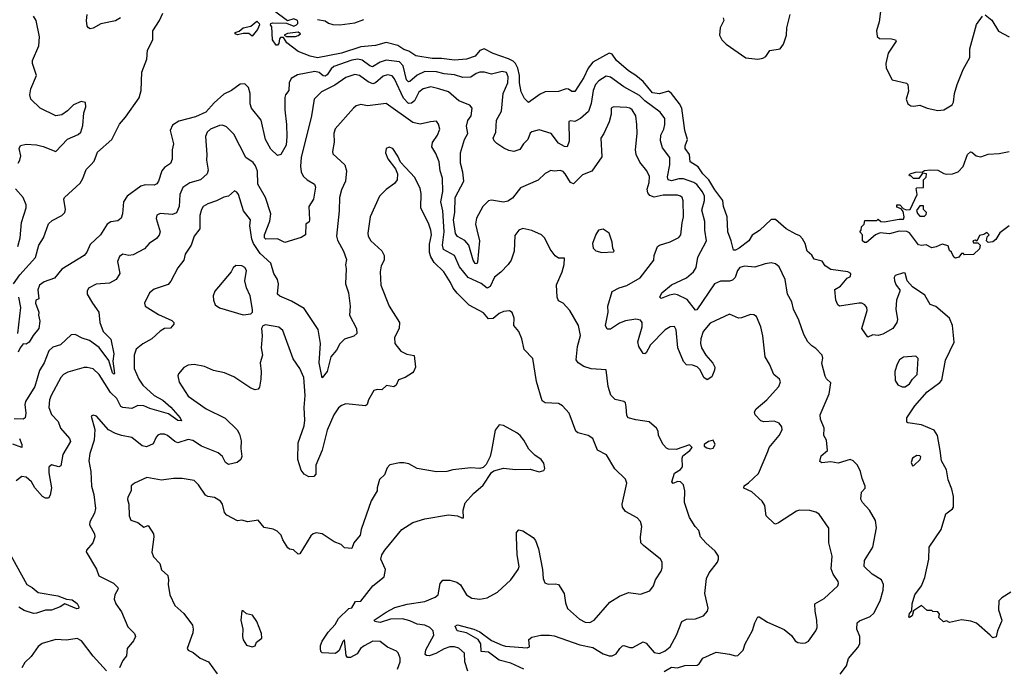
# Model space of a CAD drawing. Extents: x 2133489 to 2292442, y 756223 to 916462.
# Tile 213 of 256: x 2177881 to 2184503, y 855168 to 859520. Entities that reach past the tile are written whole.
import ezdxf

# ---------------------------------------------------------------- set-up
doc = ezdxf.new("R2010")
doc.units = 0

msp = doc.modelspace()

# ---------------------------------------------------------------- linework, layer by layer
at = {"layer": '0CON20XD'}
for points in [[(2177840, 857745), (2177882.5, 857805), (2177987.7, 857922.3), (2178010.8, 858005), (2178041.1, 858055), (2178075, 858149.2), (2178099.8, 858170.2), (2178165.3, 858204.7), (2178185, 858224), (2178190, 858245), (2178178.8, 858315), (2178183.3, 858325), (2178287.4, 858422.6), (2178306.2, 858453.8), (2178327.6, 858512.4), (2178359.2, 858545), (2178381.4, 858568.6), (2178405, 858630.8), (2178500.6, 858715), (2178551.9, 858818.1), (2178593.3, 858865), (2178684.3, 858995), (2178698.6, 859045), (2178703.6, 859166.4), (2178735.6, 859255), (2178740.6, 859315), (2178777.5, 859385), (2178776, 859445), (2178821.1, 859515), (2178844.5, 859565)], [(2177870, 858555), (2177882.5, 858575), (2177888.6, 858605), (2177878.8, 858655), (2177886.1, 858673.9), (2177925, 858684.2), (2177995, 858678.1), (2178038.5, 858668.5), (2178125, 858633.3), (2178201.8, 858718.2), (2178275, 858749.2), (2178292, 858765), (2178305, 858810), (2178312.5, 858895), (2178326, 858935), (2178323, 858963), (2178295, 858970), (2178242.7, 858947.3), (2178202.7, 858907.3), (2178165, 858880), (2178125, 858873.8), (2178018.8, 858925), (2177956, 858985), (2177949.4, 859015), (2177956.7, 859055), (2177994.4, 859145), (2177966.9, 859225), (2177967.1, 859245), (2178008.9, 859345), (2178015.5, 859405), (2177992.9, 859515), (2177975, 859543.8)], [(2178558.3, 859531.7), (2178525, 859511.9), (2178427.8, 859492.2), (2178375, 859462.9), (2178355, 859458.8), (2178343.3, 859465), (2178335.9, 859475.9), (2178330, 859515), (2178335.8, 859555)], [(2179577.5, 859472.5), (2179567.5, 859485), (2179570, 859495), (2179580.7, 859499.3), (2179675, 859497.5), (2179725, 859477.5), (2179742.5, 859485), (2179752.5, 859495), (2179752.5, 859505), (2179750, 859515), (2179725, 859526.7), (2179683, 859513), (2179595, 859577.5)], [(2182612.7, 859532.7), (2182615.4, 859515), (2182591.2, 859465), (2182587.2, 859417.2), (2182603.7, 859383.7), (2182631.2, 859355), (2182765, 859264.3), (2182845, 859255.8), (2182878.8, 859261.2), (2182898.3, 859271.7), (2182925, 859312.5), (2182995, 859323.3), (2183018.8, 859355), (2183038.8, 859415), (2183040, 859465), (2183062.5, 859555)], [(2183669.2, 859575), (2183661.4, 859505), (2183644.2, 859445), (2183648, 859408), (2183663.9, 859393.9), (2183745, 859390.5), (2183770, 859385), (2183776.4, 859376.4), (2183720.8, 859295), (2183705.7, 859225), (2183707.5, 859195), (2183747.5, 859115), (2183843.9, 859093.9), (2183854, 859084), (2183859.5, 859040.5), (2183842.5, 858985), (2183853.3, 858955), (2183875, 858942), (2183895, 858938.8), (2183935, 858946.7), (2183985, 858926.2), (2184055, 858910), (2184095.5, 858914.5), (2184153, 858947), (2184161.4, 858965), (2184166.7, 859025), (2184185.5, 859085), (2184226.9, 859185), (2184270, 859265), (2184271.9, 859325), (2184315, 859487.5), (2184355, 859543.3)], [(2184375, 859553.8), (2184417.9, 859517.9), (2184463.5, 859443.5), (2184535, 859405.8)], [(2179445, 859410), (2179423, 859427), (2179385, 859427.5), (2179345, 859417.5), (2179330, 859425), (2179330, 859435), (2179357, 859443), (2179383.6, 859466.4), (2179435, 859476.7), (2179475, 859510), (2179492, 859495), (2179494, 859485), (2179480, 859455), (2179445, 859410)], [(2184547.3, 855672.7), (2184485, 855635.8), (2184466.9, 855615), (2184463.6, 855553.6), (2184485.8, 855485), (2184483.8, 855475), (2184456.7, 855413.3), (2184448, 855372), (2184425, 855366.7), (2184406.7, 855385), (2184315, 855464), (2184278.3, 855478.3), (2184215, 855486), (2184135, 855470), (2184115, 855480), (2184093, 855473), (2184061.7, 855501.7), (2184067.5, 855525), (2184055, 855540), (2184023, 855543), (2184015, 855550), (2183985, 855550), (2183945, 855582.5), (2183891.7, 855548.3), (2183882.5, 855515), (2183865, 855502.5), (2183860, 855505), (2183865, 855530), (2183881.7, 855548.3), (2183882.5, 855595), (2183901.2, 855655), (2183945.8, 855715), (2183968.2, 855771.8), (2183996, 855895), (2183996.7, 855975), (2184077.1, 856095), (2184109.5, 856200.5), (2184155, 856233.3), (2184160, 856245), (2184160.8, 856315), (2184150.6, 856365), (2184125, 856427.5), (2184115, 856496.2), (2184080.9, 856555), (2184071.3, 856625), (2184053.8, 856725), (2184031.8, 856761.8), (2183945, 856798.2), (2183855, 856810), (2183847.5, 856815), (2183846.2, 856845), (2183901.8, 856925), (2183985, 857019.2), (2184069.1, 857080.9), (2184082.1, 857097.9), (2184108.3, 857231.7), (2184165, 857352.5), (2184155, 857466), (2184135, 857513.5), (2184042.3, 857592.3), (2184005, 857606.7), (2183968.5, 857668.5), (2183884.5, 857724.5), (2183850, 857765), (2183835, 857815.7), (2183825, 857818.1), (2183769.3, 857800.7), (2183762.2, 857787.8), (2183763.8, 857765), (2183774.5, 857735), (2183799.4, 857705), (2183800.6, 857695), (2183778.5, 857635), (2183772.9, 857575), (2183784.3, 857505.7), (2183779.4, 857485), (2183752, 857445), (2183685, 857407.1), (2183655, 857397.5), (2183618.3, 857401.7), (2183585, 857387.5), (2183544.2, 857445), (2183580, 857565), (2183577.1, 857585), (2183565, 857604), (2183545, 857614.4), (2183525, 857616.2), (2183395, 857596), (2183383, 857603), (2183370, 857635), (2183362.4, 857707.6), (2183400.2, 857729.8), (2183445, 857784), (2183467.5, 857795), (2183470, 857815), (2183450, 857825), (2183335, 857842.1), (2183298.1, 857865), (2183276.9, 857896.9), (2183225, 857910), (2183208.1, 857938.1), (2183176.9, 857965), (2183162.5, 858015), (2183145, 858047.5), (2183126.5, 858066.5), (2183099.8, 858079.8), (2183034.8, 858114.8), (2182965, 858177.5), (2182935, 858177.8), (2182856.8, 858103.2), (2182808.1, 858071.9), (2182785, 858034.2), (2182718.8, 857985), (2182695, 857971.2), (2182680.7, 857970.7), (2182665.7, 858035), (2182643.4, 858093.4), (2182639.3, 858195), (2182614.7, 858264.7), (2182609.1, 858305), (2182555, 858377.8), (2182516, 858445), (2182475.2, 858485), (2182445, 858531.8), (2182389.5, 858565), (2182385, 858613.8), (2182356.2, 858655), (2182357.1, 858672.9), (2182373.3, 858715), (2182355.2, 858775.2), (2182333.3, 858925), (2182319, 858955), (2182264.6, 859025), (2182245, 859040.4), (2182185, 859021.3), (2182137.6, 859027.6), (2182075, 859104.2), (2182025, 859145.8), (2181975, 859176.7), (2181895.5, 859245), (2181865, 859287.9), (2181845, 859295.4), (2181735, 859235.3), (2181704.4, 859195), (2181675, 859130.9), (2181615, 859038.1), (2181595, 859037.8), (2181572.8, 859052.8), (2181555.3, 859055.3), (2181505, 859037.8), (2181415, 859034.4), (2181380.8, 859019.2), (2181303.6, 858963.6), (2181275, 858990), (2181254.6, 859034.6), (2181241.8, 859095), (2181241.6, 859145), (2181231, 859195), (2181216, 859226), (2181200.8, 859240.8), (2181167.7, 859257.7), (2181065, 859292.3), (2181005, 859325.3), (2180975, 859312.5), (2180943.8, 859275), (2180885, 859255.9), (2180805, 859247.6), (2180718.9, 859258.9), (2180655, 859258.5), (2180545, 859276.6), (2180498.5, 859308.5), (2180465, 859319), (2180425, 859345.9), (2180345, 859367.3), (2180275, 859347.3), (2180175, 859338.2), (2180045, 859295.3), (2179885, 859262.9), (2179835, 859275.6), (2179755, 859307.1), (2179676.7, 859365), (2179655, 859400), (2179635, 859400), (2179628.3, 859391.7), (2179625, 859360), (2179615, 859350), (2179605, 859350), (2179581.2, 859385), (2179577.5, 859472.5)], [(2179885, 859521.2), (2179935, 859513.3), (2179957.3, 859497.3), (2179987.9, 859487.9), (2180034.4, 859485.6), (2180135, 859498.1), (2180195, 859521.1)], [(2179735, 859406.7), (2179755, 859413.3), (2179770, 859425), (2179755, 859436.7), (2179681.7, 859428.3), (2179660, 859415), (2179675, 859407.5), (2179735, 859406.7)], [(2182988.5, 857858.5), (2182965, 857880), (2182935, 857885.8), (2182895, 857879.2), (2182826.1, 857856.1), (2182755, 857862.9), (2182725, 857854.4), (2182707.8, 857835), (2182692.2, 857787.8), (2182675, 857770), (2182655, 857763.1), (2182595, 857763.4), (2182554.6, 857745), (2182435, 857571.2), (2182425, 857568.8), (2182370.4, 857640.4), (2182305, 857670.9), (2182285, 857674.8), (2182250.2, 857669.8), (2182195, 857646), (2182185.9, 857655.9), (2182198.6, 857685), (2182265, 857738.5), (2182365, 857785.5), (2182411.8, 857825), (2182431.1, 857855), (2182441.2, 857925), (2182500.6, 858035), (2182488.2, 858105), (2182488.8, 858165), (2182469.5, 858239.5), (2182485.9, 858305), (2182486.7, 858335), (2182473.7, 858363.7), (2182435, 858412.5), (2182415, 858426.6), (2182345, 858451.2), (2182315, 858450), (2182265, 858436.8), (2182241.9, 858445), (2182238, 858465), (2182254.1, 858545), (2182252.7, 858595), (2182205, 858659.2), (2182191.5, 858705), (2182192.5, 858745), (2182212.2, 858785), (2182218.9, 858815), (2182218.9, 858855), (2182188.2, 858898.2), (2182085.9, 858975), (2182049.6, 859009.6), (2181945, 859070), (2181855, 859134.6), (2181825, 859141.5), (2181775, 859110), (2181753.6, 859085), (2181738.5, 859045), (2181724.1, 858955.9), (2181706.2, 858903.8), (2181653.7, 858856.3), (2181615, 858836.8), (2181585, 858840.8), (2181573.1, 858835), (2181575.5, 858704.5), (2181563.8, 858666.2), (2181545, 858667.5), (2181505, 858690.9), (2181455, 858755.6), (2181375, 858779.2), (2181325, 858765.4), (2181315, 858757.3), (2181298.8, 858715), (2181268.2, 858685), (2181245, 858648.5), (2181205.3, 858634.7), (2181171.2, 858641.2), (2181136.6, 858656.6), (2181089.2, 858689.2), (2181072.9, 858705), (2181066.3, 858725), (2181084.1, 858765), (2181088.5, 858845), (2181122.3, 858905), (2181133.2, 859025), (2181163.7, 859095), (2181165.2, 859135.2), (2181155, 859164.4), (2181125, 859172.3), (2181055, 859153.3), (2181006.4, 859166.4), (2180975, 859166.6), (2180951.1, 859158.9), (2180915, 859133.9), (2180862.1, 859132.1), (2180805, 859148.8), (2180735, 859155.9), (2180685, 859169.2), (2180605, 859171.8), (2180555, 859148.1), (2180505, 859104.7), (2180495, 859102.7), (2180483, 859115), (2180460.5, 859210.5), (2180435, 859236.2), (2180345, 859247.5), (2180305.5, 859235), (2180254.1, 859204.1), (2180235, 859210.9), (2180185, 859249), (2180155, 859254.3), (2180115, 859249), (2179994.5, 859205), (2179975, 859189.6), (2179949.6, 859150.4), (2179935, 859140), (2179922.5, 859142.5), (2179895, 859165.8), (2179865, 859172.1), (2179750.5, 859149.5), (2179706.9, 859125), (2179692.3, 859095), (2179690.8, 859045), (2179668.2, 859015), (2179663.3, 858996.7), (2179664.4, 858915), (2179675.8, 858815), (2179678.3, 858735), (2179672.7, 858677.3), (2179636.8, 858613.2), (2179615, 858607.5), (2179570.8, 858650.8), (2179535, 858715.8), (2179506.1, 858845), (2179440.4, 858925), (2179432.1, 858955), (2179431.8, 859025), (2179420.4, 859065), (2179395, 859089.5), (2179365, 859087.1), (2179305, 859044.4), (2179255, 859020.6), (2179189, 858961), (2179132, 858898), (2179063.2, 858866.8), (2178951.8, 858838.2), (2178908.2, 858811.8), (2178893.4, 858775), (2178916.4, 858686.4), (2178907.5, 858645), (2178906.5, 858583.5), (2178895.5, 858554.5), (2178854.1, 858525.9), (2178836, 858504), (2178815.5, 858435), (2178803.8, 858416.2), (2178785, 858409.1), (2178725, 858409.5), (2178695, 858402.4), (2178603.1, 858335), (2178578.8, 858295), (2178573.6, 858215), (2178562.7, 858187.3), (2178541.7, 858168.3), (2178495, 858161.1), (2178469.4, 858145), (2178424.6, 858075.4), (2178355, 858009.2), (2178332.2, 857957.8), (2178315, 857935.7), (2178165.3, 857844.7), (2178115, 857783.2), (2178045, 857757.5), (2178013.8, 857735), (2178003.3, 857705), (2178010, 857645), (2177990, 857635), (2177988.6, 857615), (2178010, 857555), (2178007.5, 857535), (2178016, 857495), (2178009.2, 857445), (2177971.7, 857398.3), (2177945, 857352.5), (2177925, 857340), (2177905, 857341.2), (2177884.6, 857315.4), (2177870.4, 857285)], [(2181865.7, 857694.3), (2181912.4, 857717.6), (2181965, 857732.9), (2182054.3, 857785.7), (2182146.7, 857905), (2182148, 857935), (2182170, 857995), (2182184.2, 858005.8), (2182255, 858026.2), (2182315, 858055.6), (2182327.7, 858075), (2182335.3, 858155), (2182345.8, 858195), (2182343.6, 858303.6), (2182337.1, 858325), (2182325.6, 858335), (2182305, 858340.9), (2182208.9, 858341.1), (2182147.1, 858327.1), (2182119.7, 858339.7), (2182105.7, 858355.7), (2182101.4, 858381.4), (2182114.7, 858425.3), (2182115.9, 858465.9), (2182098.5, 858505), (2182052.3, 858562.3), (2182026.2, 858615), (2182023.1, 858645), (2182034.6, 858755), (2182032, 858815), (2182023.9, 858875), (2181999.4, 858915), (2181985, 858925.4), (2181965, 858929.2), (2181875, 858935.4), (2181858.9, 858925), (2181858.2, 858885), (2181845.3, 858834.7), (2181809.1, 858755), (2181788.9, 858725), (2181795, 858597.5), (2181728.3, 858501.7), (2181665, 858477.9), (2181605, 858416), (2181585, 858426.2), (2181550, 858485), (2181535, 858499.2), (2181515, 858505.7), (2181475, 858501.2), (2181453.6, 858506.4), (2181415, 858486.2), (2181368.3, 858441.7), (2181249.4, 858390.6), (2181195, 858321.5), (2181165, 858299.5), (2181135, 858294.2), (2181055, 858306.2), (2181035, 858303.5), (2180995, 858265.5), (2180953.5, 858186.5), (2180947.3, 858145), (2180955, 858108), (2180972.7, 858035), (2180959.3, 857890.7), (2180955, 857880), (2180945, 857882.3), (2180931.1, 857905), (2180902.5, 858005), (2180875.2, 858035.2), (2180825, 858064.2), (2180812.3, 858082.3), (2180798.1, 858175), (2180807, 858225), (2180809.8, 858325), (2180867.7, 858435), (2180861.3, 858495), (2180845.3, 858555), (2180845.5, 858625), (2180873.6, 858715), (2180895.4, 858754.6), (2180885.5, 858805), (2180895, 858843.3), (2180917.1, 858875), (2180924.2, 858925), (2180908.8, 858945), (2180835, 858974.5), (2180765, 859034.5), (2180700.8, 859055), (2180645, 859069.7), (2180594.1, 859055.9), (2180565, 859033.6), (2180535.7, 858974.3), (2180515, 858959.2), (2180495, 858957.5), (2180462.6, 858992.6), (2180402.1, 859122.1), (2180385, 859142.5), (2180355, 859148.8), (2180325, 859141.2), (2180275, 859096.1), (2180255, 859089.7), (2180225, 859102.1), (2180165.7, 859145.7), (2180135, 859151.3), (2180075, 859132.5), (2180000, 859080), (2179910, 859035), (2179862.5, 858985), (2179843.5, 858875), (2179774.1, 858595), (2179768.8, 858535), (2179775, 858496.7), (2179787.8, 858467.8), (2179814.7, 858444.7), (2179864.3, 858415), (2179870.5, 858395), (2179856.5, 858315), (2179826, 858264), (2179830.6, 858175), (2179827.9, 858162.1), (2179804.6, 858145.4), (2179803.5, 858075), (2179773.3, 858056.7), (2179665, 858023.9), (2179615, 858047.5), (2179536.2, 858046.2), (2179528.5, 858055), (2179527.5, 858075), (2179563.1, 858166.9), (2179570, 858215), (2179533.5, 858325), (2179482.5, 858415), (2179481.3, 858501.3), (2179467.7, 858537.7), (2179450.9, 858560.9), (2179402.9, 858595), (2179321.7, 858751.7), (2179270.9, 858800.9), (2179245, 858811.5), (2179225, 858810), (2179163.3, 858783.3), (2179141.4, 858765), (2179131.1, 858735), (2179140.6, 858615), (2179137.8, 858575), (2179148.6, 858508.6), (2179142.5, 858485), (2179096.9, 858443.1), (2179025, 858424.6), (2178978.3, 858391.7), (2178957.7, 858345), (2178953.1, 858265), (2178935, 858223.1), (2178908.5, 858211.5), (2178825, 858218.1), (2178802.7, 858207.3), (2178799.2, 858185), (2178826.5, 858095), (2178818.6, 858071.4), (2178800.7, 858049.3), (2178752.9, 858015), (2178719.8, 857980.2), (2178645, 857940.6), (2178615.6, 857935.6), (2178575, 857944.2), (2178552.2, 857927.8), (2178538.1, 857895), (2178555.7, 857815), (2178530, 857775), (2178485, 857748.6), (2178395, 857741.8), (2178343.8, 857716.2), (2178334.3, 857695), (2178335.6, 857675), (2178371.9, 857615), (2178414.3, 857555), (2178419.2, 857485), (2178443.7, 857423.7), (2178493.8, 857373.8), (2178514.2, 857275), (2178507.3, 857225), (2178518.5, 857141.5), (2178515, 857138), (2178505, 857148), (2178480.7, 857230.7), (2178416.1, 857316.1), (2178350.8, 857365), (2178300.3, 857380.3), (2178255, 857404.7), (2178226.6, 857403.4), (2178155, 857334.4), (2178105, 857320), (2178078.1, 857295), (2178045.4, 857215), (2178015, 857162.5), (2177982.7, 857055), (2177921.2, 856955), (2177916.2, 856935), (2177921.4, 856875), (2177918, 856845), (2177905, 856836), (2177843.2, 856836.8)], [(2181148.9, 855311.1), (2181295, 855298), (2181310, 855305), (2181306.2, 855355), (2181325, 855370.8), (2181385, 855384.6), (2181445, 855384.4), (2181475, 855378.9), (2181648.5, 855318.5), (2181735, 855300.9), (2181805, 855258.1), (2181845, 855245.6), (2181865, 855245.7), (2181892.4, 855257.6), (2181916.5, 855295), (2181935, 855311.8), (2181945, 855314.6), (2181985, 855300.8), (2182005, 855300.9), (2182075, 855338.6), (2182095, 855330.8), (2182148.1, 855268.1), (2182185, 855261.3), (2182222.2, 855277.8), (2182255.5, 855305), (2182298.8, 855385), (2182335, 855476.9), (2182365, 855490.5), (2182425, 855492.9), (2182480, 855515), (2182506.2, 855545), (2182511.2, 855565), (2182505.9, 855585.9), (2182488, 855665), (2182500.8, 855765), (2182517.9, 855802.1), (2182574, 855875), (2182581.2, 855895), (2182580, 855915), (2182558.7, 855948.7), (2182495, 856004), (2182458.8, 856045), (2182448.3, 856088.3), (2182423.3, 856115), (2182385.7, 856175.7), (2182351.1, 856275), (2182354.3, 856355), (2182346.2, 856395), (2182325, 856413.8), (2182303.9, 856416.1), (2182275, 856403.8), (2182266.7, 856415), (2182285, 856473.3), (2182325, 856498), (2182338.6, 856515), (2182335.7, 856574.3), (2182340.3, 856589.7), (2182387.5, 856625), (2182402.5, 856645), (2182385, 856662.5), (2182295, 856632.5), (2182245, 856634), (2182230.3, 856640.3), (2182208.8, 856665), (2182176.2, 856725), (2182173.8, 856755), (2182163.3, 856775), (2182115, 856816.7), (2182025, 856830), (2181973.3, 856845), (2181965, 856860), (2181959.4, 856919.4), (2181954.3, 856944.3), (2181945, 856954), (2181885, 856967.1), (2181857.3, 856997.3), (2181838.6, 857055), (2181825, 857166.7), (2181725, 857172.9), (2181675, 857189.2), (2181636.7, 857215), (2181623.8, 857235), (2181632.5, 857325), (2181651.7, 857398.3), (2181639.4, 857465), (2181582, 857565), (2181535.5, 857615.5), (2181505, 857631.2), (2181496, 857655), (2181492, 857738), (2181530, 857825), (2181543.8, 857875), (2181545, 857917.5), (2181505, 857918), (2181482.4, 857932.4), (2181448, 857978), (2181412.6, 858052.6), (2181391.2, 858075), (2181325, 858104.3), (2181265, 858116), (2181237.5, 858105), (2181210, 858070), (2181205.7, 857965), (2181185.8, 857905), (2181166, 857875), (2181117, 857823), (2181075, 857790), (2181045, 857727.5), (2181025, 857716.7), (2180985, 857747.3), (2180898.1, 857788.1), (2180838.9, 857858.9), (2180806.1, 857935), (2180732.4, 857975), (2180724.3, 858005), (2180736.9, 858095), (2180727.3, 858235), (2180713.3, 858295), (2180725.7, 858365), (2180723.8, 858455), (2180708.4, 858505), (2180701.2, 858565), (2180679.9, 858619.9), (2180652.5, 858665), (2180656.7, 858695), (2180690, 858745), (2180705.6, 858785), (2180698.3, 858818.3), (2180685, 858838.8), (2180643.6, 858833.6), (2180575, 858818.2), (2180525, 858829.2), (2180345, 858956.7), (2180221.3, 858941.3), (2180175, 858949.4), (2180145, 858941.4), (2180125, 858925.7), (2180002.6, 858787.4), (2179994.4, 858755.6), (2179997, 858697), (2179984.3, 858635), (2179987.7, 858617.7), (2180067.5, 858545), (2180078.6, 858505), (2180071.5, 858435), (2180045, 858376), (2180031.1, 858325), (2180030, 858235), (2180012.2, 858065), (2180018.3, 858038.3), (2180057.8, 857965), (2180079.6, 857909.6), (2180071.7, 857871.7), (2180075.7, 857845), (2180071.8, 857745), (2180092.5, 857685), (2180104.2, 857595), (2180099.2, 857535), (2180145.3, 857445.3), (2180147.9, 857412.1), (2180127.2, 857392.8), (2180066.3, 857373.7), (2180035, 857341.9), (2180011, 857299), (2179973.2, 857255), (2179949.7, 857155), (2179915, 857112.5), (2179895.3, 857215), (2179904, 857345), (2179889.1, 857439.1), (2179795, 857579.2), (2179708.6, 857628.6), (2179631.1, 857661.1), (2179615.7, 857675), (2179621.2, 857745), (2179614.7, 857774.7), (2179590.8, 857815), (2179570, 857885), (2179499.5, 857949.5), (2179453.4, 858015), (2179443.3, 858045), (2179429.7, 858135), (2179434.5, 858175), (2179386.2, 858236.2), (2179352.9, 858345), (2179342.1, 858362.1), (2179325, 858370), (2179285, 858334), (2179255, 858327.5), (2179205, 858301.9), (2179146.3, 858283.7), (2179115.4, 858264.6), (2179103.1, 858245), (2179092.5, 858205), (2179093.1, 858115), (2179054.5, 858065.5), (2179034.4, 858005), (2178993.3, 857945), (2178985.7, 857905), (2178945, 857852), (2178898.1, 857761.9), (2178879.3, 857740.7), (2178785, 857710), (2178755, 857684.2), (2178720, 857615), (2178724, 857595), (2178815, 857540), (2178905, 857499.2), (2178918, 857485), (2178917.5, 857475), (2178895, 857448), (2178855, 857443.8), (2178825, 857428), (2178770, 857375), (2178708.9, 857341.1), (2178665, 857306.9), (2178651.2, 857265), (2178650, 857175), (2178683.1, 857105), (2178710.4, 857065), (2178785, 856994.7), (2178843.6, 856963.6), (2178897, 856917), (2178960.4, 856845), (2178969.4, 856825), (2178945, 856826.2), (2178882.3, 856872.3), (2178756.7, 856906.7), (2178715, 856926.2), (2178675, 856926.4), (2178635, 856906.7), (2178575, 856914.5), (2178561.8, 856921.8), (2178535, 856974.6), (2178491.9, 857015), (2178415, 857136.5), (2178375, 857173.1), (2178335, 857183.5), (2178315, 857182.5), (2178205, 857151.1), (2178175.6, 857135), (2178158.5, 857115), (2178092.1, 856995), (2178081.1, 856965), (2178076.2, 856915), (2178095.9, 856865.9), (2178140.4, 856820.4), (2178155, 856774.3), (2178215.5, 856705), (2178222.5, 856685), (2178171.7, 856598.3), (2178157.7, 856522.3), (2178145, 856515.6), (2178095, 856528), (2178077, 856513), (2178076.4, 856475), (2178094.6, 856375), (2178086.4, 856325), (2178075, 856305.8), (2178055.6, 856304.4), (2178035, 856315.7), (2177983.3, 856373.3), (2177961.2, 856415), (2177925, 856446.9), (2177895, 856450), (2177858.3, 856421.7)], [(2180895, 855141.8), (2180874.2, 855205), (2180872.7, 855262.7), (2180834.2, 855295.8), (2180805, 855306.2), (2180775, 855306.1), (2180735, 855292.9), (2180680.1, 855259.9), (2180635, 855245.8), (2180616.7, 855246.7), (2180608.8, 855255), (2180613.1, 855285), (2180666.8, 855385), (2180662.6, 855412.6), (2180639.4, 855435), (2180605, 855450.6), (2180555, 855458.8), (2180505, 855480.9), (2180455, 855494.1), (2180375, 855490.5), (2180305, 855470), (2180270, 855475), (2180265.6, 855485), (2180345, 855538.8), (2180405, 855569.6), (2180487.4, 855592.6), (2180605, 855611.2), (2180675, 855639.4), (2180694.5, 855655.5), (2180707.9, 855732.1), (2180725.7, 855754.3), (2180775, 855754.4), (2180821.3, 855741.3), (2180845, 855722), (2180886.7, 855655), (2180922.7, 855632.7), (2180975, 855625.8), (2181025, 855634), (2181095, 855674), (2181183.3, 855756.7), (2181234.2, 855825), (2181239.2, 855845), (2181225.8, 855925), (2181221.2, 856045), (2181223.3, 856075), (2181237, 856093), (2181265, 856086.2), (2181335, 856040), (2181349.5, 856019.5), (2181370, 855965), (2181397.5, 855825), (2181401.4, 855765), (2181413.3, 855735), (2181435, 855726.2), (2181485, 855728.8), (2181503.8, 855723.8), (2181542.5, 855665), (2181550.9, 855600.9), (2181565, 855563.8), (2181645, 855491.1), (2181685, 855471.8), (2181715, 855469.4), (2181745, 855484.3), (2181848.8, 855605), (2181915, 855647.1), (2181975, 855671.4), (2182055, 855659.2), (2182117.9, 855682.1), (2182142.5, 855715), (2182157.5, 855755), (2182195, 855813.3), (2182202.5, 855837.5), (2182200.8, 855875), (2182191.2, 855895), (2182075.7, 855985.7), (2182058.8, 856005), (2182055.8, 856045), (2182064, 856115), (2182057, 856147), (2182033, 856173), (2181956, 856215), (2181934.3, 856245), (2181932.9, 856265), (2181963.8, 856405), (2181955, 856433.3), (2181882.7, 856502.7), (2181828, 856595), (2181767, 856627), (2181735, 856706.7), (2181705, 856726.2), (2181635, 856744.4), (2181622, 856755), (2181575.8, 856875), (2181531.2, 856925), (2181505, 856940), (2181415.7, 856945.7), (2181395, 856958.8), (2181357.8, 857087.8), (2181332.7, 857242.7), (2181274.4, 857304.4), (2181257.1, 857375), (2181237.1, 857425), (2181204.5, 857464.5), (2181207.3, 857515), (2181193.2, 857553.2), (2181175, 857564.2), (2181135, 857558.5), (2181106, 857545), (2181065, 857512.2), (2181035, 857510), (2181000.6, 857550.6), (2180905, 857600.6), (2180822.4, 857682.4), (2180795.5, 857715), (2180779.1, 857755), (2180734.5, 857825), (2180669.1, 857889.1), (2180646, 857926), (2180636.7, 857955), (2180637.9, 858012.1), (2180650.3, 858075), (2180645.8, 858105.8), (2180632.7, 858145), (2180579.1, 858255), (2180581.1, 858351.1), (2180575.5, 858385), (2180539.1, 858459.1), (2180475.7, 858525.7), (2180441.9, 858561.9), (2180425, 858603.3), (2180390, 858655), (2180365, 858663.3), (2180346.4, 858653.6), (2180342, 858625), (2180356, 858585), (2180408.3, 858518.3), (2180422.5, 858485), (2180420, 858445), (2180401.2, 858418.8), (2180345, 858380), (2180300.6, 858335), (2180238.9, 858195), (2180223.1, 858085), (2180225.7, 858065), (2180242.9, 858035), (2180316.2, 857966.2), (2180332.9, 857935), (2180331.4, 857905), (2180312.9, 857865), (2180304.3, 857825), (2180310.6, 857735), (2180365.6, 857595), (2180434.3, 857484.3), (2180434, 857445), (2180400.8, 857385), (2180404.3, 857345), (2180445, 857293.1), (2180485, 857273.5), (2180533.9, 857263.9), (2180542.5, 857185), (2180532.9, 857157.1), (2180522.4, 857147.6), (2180473.4, 857116.6), (2180429.1, 857100.9), (2180412, 857065), (2180396.9, 857053.1), (2180348, 857062), (2180317.7, 857032.3), (2180285, 857036), (2180262.7, 857027.3), (2180226.2, 856965), (2180218.8, 856935), (2180205.8, 856924.2), (2180075, 856938.6), (2180045, 856928), (2180025, 856911.2), (2179992.9, 856865), (2179948.6, 856761.4), (2179915, 856626.7), (2179873.8, 856526.2), (2179872.9, 856465), (2179859.7, 856450.3), (2179825, 856449.1), (2179794, 856465), (2179775, 856493.3), (2179752.7, 856565), (2179753.9, 856676.1), (2179795, 856790), (2179797.8, 856827.8), (2179793.3, 856915), (2179800.8, 856995), (2179791.1, 857115), (2179765, 857176.7), (2179721.4, 857241.4), (2179651.2, 857431.2), (2179624.1, 857454.1), (2179535, 857470), (2179517, 857463), (2179507.5, 857445), (2179511.2, 857395), (2179506, 857315), (2179513.8, 857265), (2179499.2, 857215), (2179505.8, 857155), (2179503.6, 857103.6), (2179495, 857050), (2179483.9, 857036.1), (2179465, 857033.8), (2179435, 857044.2), (2179320.3, 857120.3), (2179257.6, 857147.6), (2179185, 857163.1), (2179125, 857188.9), (2179055, 857202.9), (2179015, 857197.5), (2178985, 857183.8), (2178949.3, 857140.7), (2178943.9, 857126.1), (2178954.2, 857085), (2179015, 856990), (2179135, 856904.5), (2179262.2, 856842.2), (2179342.9, 856765), (2179360, 856735), (2179370.6, 856690.6), (2179368, 856638), (2179374.2, 856585.8), (2179368.8, 856565), (2179343.3, 856545), (2179285, 856530), (2179265, 856544), (2179244.7, 856584.7), (2179215, 856609.5), (2179103.8, 856655), (2179045, 856692.2), (2179015, 856699.1), (2178945, 856676.9), (2178925, 856684.4), (2178875, 856725.6), (2178855, 856734.5), (2178825, 856735.4), (2178810.9, 856729.1), (2178798.9, 856715), (2178779.6, 856670.4), (2178735, 856649.2), (2178705, 856655.5), (2178635, 856713.1), (2178565.8, 856725.8), (2178525, 856738.9), (2178479.2, 856765), (2178397.5, 856855), (2178375, 856862.5), (2178362.5, 856855), (2178385.8, 856765.8), (2178383.1, 856695), (2178352.1, 856605), (2178346.3, 856556.3), (2178360.4, 856485), (2178363.5, 856385), (2178380.3, 856330.3), (2178390, 856235), (2178384.3, 856205), (2178354, 856145), (2178350, 856125), (2178383.8, 856065), (2178385.9, 856045.9), (2178372, 856005), (2178330, 855955), (2178328.8, 855945), (2178397.4, 855827.4), (2178413.2, 855783.2), (2178513.1, 855733.1), (2178540.8, 855705), (2178542.9, 855695), (2178520, 855655), (2178515.6, 855625), (2178527.8, 855595), (2178565, 855540.6), (2178609.1, 855439.1), (2178653.8, 855395), (2178660, 855375), (2178646, 855345), (2178603.3, 855295), (2178600, 855245), (2178575.8, 855214.2), (2178553.1, 855165)], [(2184535.8, 858134.2), (2184472.9, 858087.1), (2184445, 858043.8), (2184425, 858027.5), (2184395, 858022.5), (2184383, 858033), (2184388.3, 858061.7), (2184400, 858075), (2184385, 858090), (2184365, 858077.5), (2184335, 858070), (2184318.3, 858031.7), (2184307.5, 858037.5), (2184290, 858035), (2184295, 858020), (2184325, 858020), (2184340, 858005), (2184335, 857980), (2184295, 857942.5), (2184235, 857940), (2184228.3, 857948.3), (2184215, 857950), (2184196.7, 857923.3), (2184175, 857917.5), (2184163.6, 857923.6), (2184148.3, 857958.3), (2184135, 857970), (2184125, 858000), (2184085, 858012.5), (2184045, 857993.3), (2184015, 857987.5), (2183976.4, 858006.4), (2183945, 858002), (2183925, 858006.2), (2183865, 858087.5), (2183846.7, 858096.7), (2183795, 858098), (2183731.2, 858081.2), (2183667, 858087), (2183636.7, 858073.3), (2183575, 858023.3), (2183563, 858023), (2183550, 858035), (2183550, 858075), (2183530, 858095), (2183540, 858105), (2183541.7, 858128.3), (2183560, 858145), (2183565, 858170), (2183645, 858170), (2183655, 858180), (2183673, 858163), (2183695, 858162.5), (2183795, 858180), (2183825, 858180), (2183830, 858195), (2183821.7, 858231.7), (2183808.3, 858248.3), (2183780.7, 858260.7), (2183780, 858275), (2183800, 858275), (2183821.7, 858251.7), (2183843, 858243), (2183870, 858245), (2183917.5, 858345), (2183910, 858385), (2183915, 858390), (2183958.3, 858391.7), (2183960, 858445), (2183978.3, 858461.7), (2183980, 858485), (2183951.7, 858488.3), (2183927.5, 858452.5), (2183893, 858453), (2183875, 858470), (2183865, 858470), (2183863, 858477), (2183870, 858485), (2183905, 858496.2), (2183951.7, 858498.3), (2183965, 858506.2), (2184005, 858511.2), (2184055, 858510), (2184095, 858485.8), (2184115, 858482.5), (2184155, 858484.2), (2184193.1, 858496.9), (2184227, 858533), (2184254.3, 858615), (2184275, 858631.2), (2184285, 858630), (2184314.4, 858604.4), (2184345, 858598.6), (2184395, 858616.5), (2184469.1, 858620.9), (2184535, 858634.5)], [(2177867.9, 857995), (2177883.9, 858055), (2177892.6, 858157.4), (2177925.6, 858255), (2177925.6, 858275), (2177904.4, 858325), (2177853.7, 858383.7)], [(2183965, 858200), (2183978.3, 858211.7), (2183980, 858225), (2183960, 858245), (2183958.3, 858268.3), (2183935, 858270), (2183913, 858237), (2183918.3, 858218.3), (2183935, 858200), (2183965, 858200)], [(2181795, 857956.2), (2181875, 857960), (2181880, 857965), (2181870, 857985), (2181866.2, 858025), (2181845.8, 858085.8), (2181805, 858113.3), (2181774.2, 858105.8), (2181755, 858077.5), (2181733.8, 858015), (2181737.5, 857985), (2181756.7, 857966.7), (2181795, 857956.2)], [(2179383, 857537), (2179435, 857542.5), (2179446.2, 857553.8), (2179446.4, 857573.6), (2179430.8, 857665), (2179407.5, 857717.5), (2179395.6, 857765), (2179406.5, 857835), (2179395, 857854.2), (2179376.2, 857866.2), (2179335, 857867.5), (2179317, 857853), (2179304, 857825), (2179192.5, 857695), (2179182.5, 857665), (2179184.2, 857634.2), (2179196.7, 857605), (2179225, 857583.8), (2179383, 857537)], [(2183398.1, 855121.9), (2183442.2, 855177.8), (2183455, 855228), (2183517.9, 855302.1), (2183530, 855325), (2183532.1, 855375), (2183510, 855425), (2183513.5, 855466.5), (2183528.7, 855481.3), (2183601.1, 855508.9), (2183625, 855530.8), (2183667.5, 855615), (2183687, 855687), (2183690, 855725), (2183676, 855755), (2183615, 855793.3), (2183559.2, 855845), (2183562, 855885), (2183618, 855975), (2183644, 856105), (2183635.8, 856155), (2183595, 856223.8), (2183550, 856275), (2183537.7, 856297.7), (2183542, 856345), (2183567, 856373), (2183568, 856385), (2183546.2, 856436.2), (2183534.6, 856484.6), (2183515, 856525.7), (2183485.4, 856555.4), (2183465, 856564.4), (2183385, 856539.4), (2183335, 856548.2), (2183275, 856542.3), (2183261.7, 856551.7), (2183270.8, 856589.2), (2183313.8, 856625), (2183308, 856695), (2183288, 856725), (2183290.8, 856775), (2183267.1, 856835), (2183263.8, 856865), (2183324, 857005), (2183335, 857080), (2183306.2, 857106.2), (2183298.8, 857125), (2183275, 857210), (2183282.5, 857245), (2183277.5, 857265), (2183235, 857311.2), (2183207.6, 857327.6), (2183182.5, 857355), (2183154.6, 857404.6), (2183120.5, 857500.5), (2183085.6, 857575), (2183073.1, 857625), (2183044.4, 857675), (2183030, 857775), (2182988.5, 857858.5)], [(2182215, 855138.8), (2182265, 855170), (2182304.6, 855164.6), (2182355, 855179.6), (2182437.4, 855182.6), (2182449.6, 855190.4), (2182475, 855230), (2182565, 855270), (2182655, 855256.2), (2182694.1, 855244.1), (2182711.7, 855248.3), (2182746.3, 855283.7), (2182761.1, 855325), (2182810, 855415), (2182825, 855467.5), (2182845, 855506.7), (2182855, 855506.7), (2182910.9, 855470.9), (2183022.2, 855422.2), (2183071.9, 855381.9), (2183096.2, 855345), (2183115, 855334.4), (2183145, 855330), (2183165, 855332), (2183185, 855343.8), (2183235, 855413.3), (2183243.8, 855435), (2183242, 855485), (2183230, 855545), (2183228, 855595), (2183290.3, 855629.7), (2183382.5, 855715), (2183388.3, 855731.7), (2183386.2, 855745), (2183352.5, 855795), (2183338.7, 855828.7), (2183345.4, 855915.4), (2183323.3, 856005), (2183322.6, 856102.6), (2183257, 856197), (2183235, 856210.8), (2183195, 856222), (2183125, 856223.8), (2183105, 856218), (2182985, 856139.2), (2182965, 856130.8), (2182955, 856134), (2182901.4, 856185), (2182893.1, 856255), (2182874.3, 856285), (2182805, 856347.1), (2182751.2, 856371.2), (2182753, 856387), (2182783.1, 856406.9), (2182848.9, 856471.1), (2182912.2, 856617.8), (2182922.5, 856645), (2182987.8, 856725), (2183009.4, 856765), (2183006.9, 856785), (2182987.6, 856807.6), (2182955, 856822.9), (2182885, 856818), (2182865, 856823.8), (2182826.7, 856865), (2182823.3, 856885), (2182833.8, 856905), (2182906, 856965), (2182965, 857030), (2182985.8, 857055), (2182997.3, 857087.3), (2182990, 857105), (2182952.5, 857135), (2182924.2, 857205), (2182894.2, 857255), (2182879.6, 857395), (2182865, 857456.7), (2182835.6, 857525.6), (2182817.3, 857537.3), (2182795, 857540), (2182735, 857515.8), (2182715, 857514.2), (2182655, 857541.2), (2182525, 857480), (2182476.9, 857425), (2182462.4, 857375), (2182460.3, 857345), (2182466.5, 857315), (2182495, 857265.6), (2182542.4, 857212.4), (2182555.8, 857185), (2182554, 857165), (2182535, 857120), (2182505, 857098.8), (2182482, 857115), (2182456.9, 857166.9), (2182436.9, 857186.9), (2182405, 857199.4), (2182365, 857200.8), (2182345, 857222), (2182306.5, 857315), (2182296.7, 857435), (2182285, 857458.8), (2182255, 857457.1), (2182222.9, 857435), (2182123.8, 857336.2), (2182095, 857281.2), (2182085, 857274), (2182075, 857276.2), (2182044.3, 857325), (2182037.1, 857355), (2182067.5, 857455), (2182067.8, 857485), (2182055, 857501.9), (2182025, 857507.7), (2181955, 857496.9), (2181915, 857480.8), (2181855, 857441.2), (2181831.5, 857441.5), (2181820.9, 857465), (2181837.8, 857555), (2181835.8, 857595), (2181865.7, 857694.3)], [(2177869.5, 857410.5), (2177889.6, 857585), (2177874.6, 857654.6)], [(2183835, 857052.5), (2183865, 857074), (2183885.4, 857104.6), (2183917.1, 857135), (2183922.7, 857242.7), (2183908.5, 857258.5), (2183825, 857252.5), (2183798, 857235), (2183781.9, 857205), (2183766.2, 857155), (2183768.8, 857095), (2183785.9, 857065.9), (2183815, 857052.5), (2183835, 857052.5)], [(2180422.5, 855155), (2180438.8, 855205), (2180438.8, 855228.8), (2180425.8, 855265), (2180415, 855276.2), (2180355, 855304), (2180305, 855342.5), (2180255, 855343.1), (2180196.8, 855313.2), (2180174.2, 855295), (2180151.7, 855258.3), (2180105, 855233.3), (2180085, 855233.3), (2180077.7, 855247.7), (2180065, 855352.5), (2180055, 855342.5), (2180029.7, 855280.3), (2180005, 855260), (2179916.1, 855266.1), (2179906.7, 855275), (2179904.3, 855295), (2179904.5, 855315.5), (2179915, 855343.3), (2179955.5, 855404.5), (2180002, 855455), (2180025, 855496), (2180095, 855563.3), (2180115, 855567.5), (2180139.5, 855610.5), (2180175, 855612), (2180256.2, 855715), (2180332.5, 855775), (2180341.2, 855825), (2180310, 855895), (2180316.1, 855923.9), (2180336.7, 855955), (2180450, 856095), (2180525, 856142), (2180605, 856165.8), (2180765, 856193.8), (2180826.4, 856186.4), (2180855, 856172.5), (2180866.7, 856173.3), (2180863.3, 856225), (2180875.9, 856274.1), (2180933, 856337), (2180998.3, 856391.7), (2181053.9, 856476.1), (2181070.5, 856489.5), (2181135, 856506), (2181215, 856498), (2181315, 856498.8), (2181375, 856482.5), (2181405, 856490), (2181412.5, 856505), (2181405, 856540), (2181387.5, 856565), (2181345, 856593.3), (2181305, 856633.3), (2181272, 856695), (2181246.4, 856726.4), (2181225, 856744.2), (2181135, 856793.3), (2181105, 856797.5), (2181078.3, 856761.7), (2181054.2, 856625), (2181045.9, 856584.1), (2181018.3, 856531.7), (2180998.3, 856511.7), (2180975, 856503.3), (2180915, 856508), (2180793.9, 856496.1), (2180753, 856483), (2180685, 856481.2), (2180555, 856504), (2180497.5, 856535), (2180465, 856542.5), (2180435, 856542.5), (2180370.9, 856529.1), (2180352, 856508), (2180335, 856461.2), (2180300.9, 856429.1), (2180286, 856375), (2180286.2, 856355), (2180245, 856287.5), (2180176.9, 856095), (2180170, 856055), (2180127.5, 856005), (2180115, 855967.5), (2180065, 855971.2), (2180042.3, 855992.3), (2179995, 856012), (2179915, 856064), (2179875, 856072.5), (2179854.5, 856065.5), (2179839.5, 856050.5), (2179765, 855930), (2179755, 855927.5), (2179721.7, 855958.3), (2179695, 855962.5), (2179685, 855970), (2179650, 856025), (2179640, 856055), (2179613, 856083), (2179585, 856096.7), (2179525, 856107.5), (2179485, 856157.5), (2179415, 856146.7), (2179375, 856156), (2179345, 856152), (2179275, 856190), (2179258.3, 856208.3), (2179244.2, 856265), (2179232, 856285), (2179190.2, 856310.2), (2179146.3, 856316.3), (2179130.8, 856325), (2179083.4, 856393.4), (2179055, 856423.8), (2178974.2, 856435.8), (2178915.8, 856435.8), (2178835, 856425.6), (2178736.1, 856443.9), (2178654.1, 856405.9), (2178631.7, 856388.3), (2178630, 856355), (2178607.8, 856312.2), (2178605.6, 856295), (2178615.6, 856265), (2178617.1, 856185), (2178627.7, 856157.7), (2178675, 856141.2), (2178715, 856110), (2178745, 856120), (2178780.8, 856065), (2178784.3, 856045), (2178769.3, 855940.7), (2178781.2, 855911.2), (2178823.3, 855865), (2178833.9, 855823.9), (2178877.5, 855785), (2178882.5, 855755), (2178878.8, 855725), (2178890, 855655), (2178923.9, 855583.9), (2178985, 855530), (2179042.3, 855452.3), (2179048, 855425), (2179045, 855400), (2179006.7, 855295), (2179015, 855283.8), (2179048.1, 855268.1), (2179095, 855230), (2179151.2, 855205), (2179210, 855125)], [(2177880.9, 856705), (2177895.6, 856664.4), (2177896, 856645), (2177835, 856668)], [(2182525, 856636.2), (2182545, 856640), (2182559.2, 856665), (2182545, 856693.8), (2182513.3, 856685), (2182483.3, 856665), (2182483.6, 856653.6), (2182502.3, 856642.3), (2182525, 856636.2)], [(2183885, 856522.5), (2183895, 856523.3), (2183937.5, 856565), (2183941.7, 856581.7), (2183935, 856590), (2183915, 856592.5), (2183885, 856573.3), (2183876.7, 856545), (2183885, 856522.5)], [(2177797.8, 855965), (2177928.8, 855725), (2177964.2, 855705), (2178005, 855670.5), (2178137.9, 855647.9), (2178195, 855625.8), (2178235, 855622.3), (2178267.9, 855597.9), (2178280, 855575), (2178275.7, 855564.3), (2178265, 855561.3), (2178185, 855594.2), (2178154.3, 855575), (2178095, 855552.7), (2178055, 855551.1), (2177995, 855531.3), (2177975, 855530), (2177911.1, 855548.9), (2177875, 855571.1)], [(2179445, 855306.7), (2179465, 855312.5), (2179473.6, 855336.4), (2179510, 855365), (2179508, 855395), (2179476.7, 855475), (2179447.7, 855517.7), (2179407.5, 855527.5), (2179385, 855547.5), (2179375, 855547.5), (2179368.8, 855485), (2179382, 855425), (2179378.8, 855375), (2179385, 855352.5), (2179406.4, 855316.4), (2179445, 855306.7)], [(2181271.8, 855155), (2181185, 855195.5), (2181105, 855215.4), (2181035, 855270.9), (2180985, 855274.4), (2180983.2, 855325), (2180963.6, 855355), (2180885, 855399.5), (2180823.3, 855413.3), (2180810, 855445), (2180825, 855453.1), (2180936, 855424), (2180976.7, 855406.7), (2181055, 855348.8), (2181125, 855315.9), (2181148.9, 855311.1)], [(2178465, 855144.5), (2178375, 855242.5), (2178296.4, 855346.4), (2178267.7, 855362.3), (2178195, 855351.2), (2178125, 855355.8), (2178032.3, 855327.7), (2178005, 855308), (2177958.3, 855241.7), (2177915, 855200), (2177895.7, 855165)]]:
    msp.add_lwpolyline(points, dxfattribs=at)

doc.saveas('drawing.dxf')
